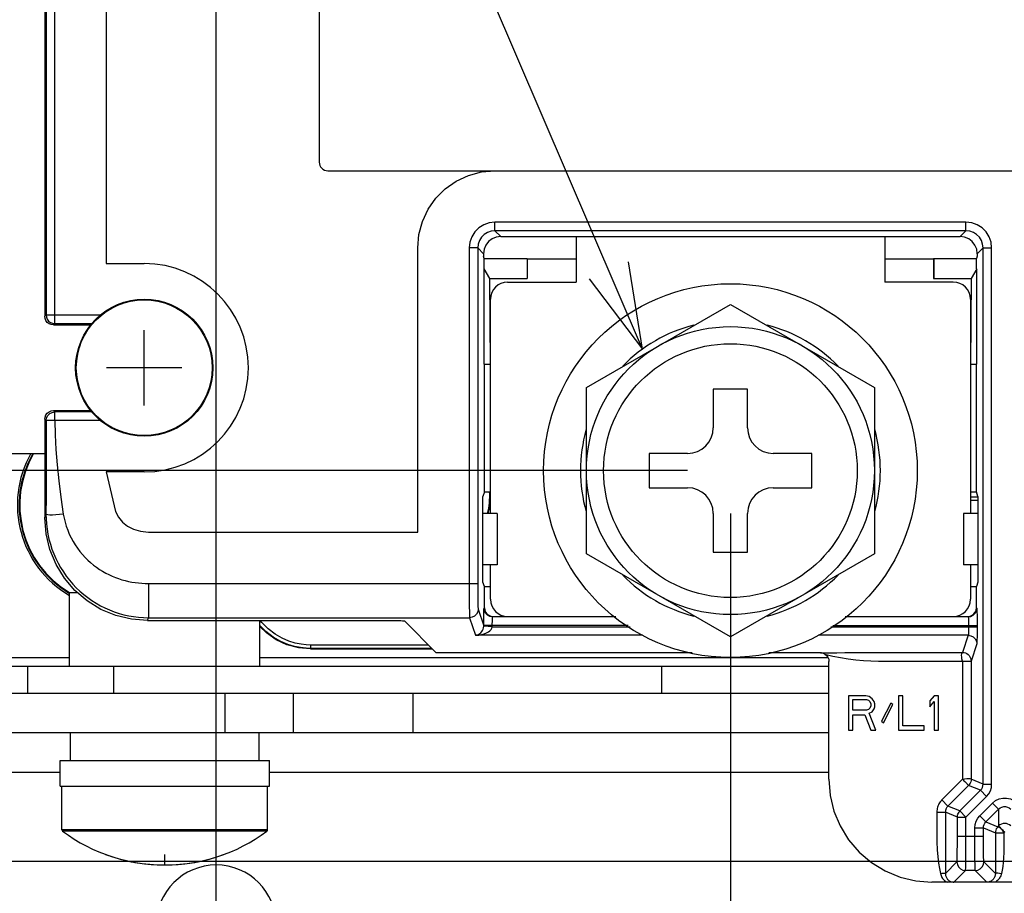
# Model space of a CAD drawing. Extents: x 30 to 410, y 34 to 287.
# Tile 26 of 50: x 188 to 211, y 58 to 79. Entities that reach past the tile are written whole.
import ezdxf

# ---------------------------------------------------------------- set-up
doc = ezdxf.new("R2010")
doc.units = 0
doc.header["$LTSCALE"] = 23.1
doc.linetypes.add('CENTER', pattern=[0.6, 0.375, -0.075, 0.075, -0.075])
doc.layers.get('0').update_dxf_attribs({"linetype": 'CONTINUOUS'})
for name, color, linetype in [('ALL_CURVE', 7, 'CONTINUOUS'), ('ALL_DIM', 7, 'CONTINUOUS'), ('ALL_NOTE', 7, 'CONTINUOUS'), ('DEFAULT_1', 7, 'CENTER')]:
    doc.layers.add(name, color=color, linetype=linetype)
doc.dimstyles.get("Standard").update_dxf_attribs({"dimtxt": 2.5, "dimasz": 2.5, "dimexe": 1.25, "dimexo": 0.625, "dimtad": 1, "dimcen": 2.5, "dimazin": 3, "dimtfac": 1, "dimtmove": 0, "dimatfit": 3})

# ---------------------------------------------------------------- blocks, each defined once
blk = doc.blocks.new('_OPEN')
at = {"color": 0, "linetype": 'BYBLOCK'}
for p, q in [((0, 0), (-1, 0.25)), ((-1, -0.25), (0, 0)), ((-1, 0), (0, 0))]:
    blk.add_line(p, q, dxfattribs=at)
blk = doc.blocks.new('*D17')
at = {"layer": 'ALL_DIM', "color": 2, "linetype": 'CONTINUOUS'}
for p, q in [((204.244, 67.222), (204.244, 36.162)), ((192.244, 56.622), (192.244, 36.162)), ((192.244, 37.162), (198.244, 37.162)), ((204.244, 37.162), (198.244, 37.162))]:
    blk.add_line(p, q, dxfattribs=at)
at = {"layer": 'ALL_DIM', "color": 2, "linetype": 'CONTINUOUS', "xscale": 2, "yscale": 2, "zscale": 2, "rotation": 180}
blk.add_blockref('_OPEN', (192.244, 37.162), dxfattribs=at)
at = {"layer": 'ALL_DIM', "color": 2, "linetype": 'CONTINUOUS', "xscale": 2, "yscale": 2, "zscale": 2}
blk.add_blockref('_OPEN', (204.244, 37.162), dxfattribs=at)
blk = doc.blocks.new('*D18')
at = {"layer": 'ALL_DIM', "color": 2, "linetype": 'CONTINUOUS'}
for p, q in [((204.244, 67.222), (204.244, 36.162)), ((268.244, 67.222), (268.244, 36.162)), ((204.244, 37.162), (236.244, 37.162)), ((268.244, 37.162), (236.244, 37.162))]:
    blk.add_line(p, q, dxfattribs=at)
at = {"layer": 'ALL_DIM', "color": 2, "linetype": 'CONTINUOUS', "xscale": 2, "yscale": 2, "zscale": 2, "rotation": 180}
blk.add_blockref('_OPEN', (204.244, 37.162), dxfattribs=at)
at = {"layer": 'ALL_DIM', "color": 2, "linetype": 'CONTINUOUS', "xscale": 2, "yscale": 2, "zscale": 2}
blk.add_blockref('_OPEN', (268.244, 37.162), dxfattribs=at)
blk = doc.blocks.new('*D19')
at = {"layer": 'ALL_DIM', "color": 2, "linetype": 'CONTINUOUS'}
for p, q in [((223.444, 82.422), (223.444, 42.034)), ((204.244, 67.222), (204.244, 42.034)), ((204.244, 43.034), (213.844, 43.034)), ((223.444, 43.034), (213.844, 43.034))]:
    blk.add_line(p, q, dxfattribs=at)
at = {"layer": 'ALL_DIM', "color": 2, "linetype": 'CONTINUOUS', "xscale": 2, "yscale": 2, "zscale": 2, "rotation": 180}
blk.add_blockref('_OPEN', (204.244, 43.034), dxfattribs=at)
at = {"layer": 'ALL_DIM', "color": 2, "linetype": 'CONTINUOUS', "xscale": 2, "yscale": 2, "zscale": 2}
blk.add_blockref('_OPEN', (223.444, 43.034), dxfattribs=at)
blk = doc.blocks.new('*D21')
at = {"layer": 'ALL_DIM', "color": 2, "linetype": 'CONTINUOUS'}
for p, q in [((179.946, 59.102), (179.946, 64.102)), ((179.946, 64.102), (179.946, 58.362)), ((218.044, 59.102), (178.946, 59.102)), ((179.946, 47.225), (179.946, 58.362)), ((191.244, 57.622), (178.946, 57.622)), ((179.946, 57.622), (179.946, 47.225))]:
    blk.add_line(p, q, dxfattribs=at)
at = {"layer": 'ALL_DIM', "color": 2, "linetype": 'CONTINUOUS', "xscale": 2, "yscale": 2, "zscale": 2}
for p, rotation in [((179.946, 59.102), 270), ((179.946, 57.622), 90)]:
    blk.add_blockref('_OPEN', p, dxfattribs=dict(at, rotation=rotation))
blk = doc.blocks.new('*D22')
at = {"layer": 'ALL_DIM', "color": 2, "linetype": 'CONTINUOUS'}
for p, q in [((203.244, 68.222), (173.202, 68.222)), ((174.202, 68.222), (174.202, 62.922)), ((174.202, 57.622), (174.202, 62.922)), ((191.244, 57.622), (173.202, 57.622))]:
    blk.add_line(p, q, dxfattribs=at)
at = {"layer": 'ALL_DIM', "color": 2, "linetype": 'CONTINUOUS', "xscale": 2, "yscale": 2, "zscale": 2}
for p, rotation in [((174.202, 68.222), 90), ((174.202, 57.622), 270)]:
    blk.add_blockref('_OPEN', p, dxfattribs=dict(at, rotation=rotation))
blk = doc.blocks.new('*D23')
at = {"layer": 'ALL_DIM', "color": 2, "linetype": 'CONTINUOUS'}
for p, q in [((222.444, 83.422), (173.202, 83.422)), ((174.202, 83.422), (174.202, 75.822)), ((174.202, 68.222), (174.202, 75.822)), ((203.244, 68.222), (173.202, 68.222))]:
    blk.add_line(p, q, dxfattribs=at)
at = {"layer": 'ALL_DIM', "color": 2, "linetype": 'CONTINUOUS', "xscale": 2, "yscale": 2, "zscale": 2}
for p, rotation in [((174.202, 83.422), 90), ((174.202, 68.222), 270)]:
    blk.add_blockref('_OPEN', p, dxfattribs=dict(at, rotation=rotation))
blk = doc.blocks.new('*D27')
at = {"layer": 'ALL_DIM', "color": 2, "linetype": 'CONTINUOUS'}
for p, q in [((192.244, 58.622), (192.244, 168.814)), ((242.664, 140.964), (242.664, 168.814)), ((192.244, 167.814), (217.454, 167.814)), ((242.664, 167.814), (217.454, 167.814))]:
    blk.add_line(p, q, dxfattribs=at)
at = {"layer": 'ALL_DIM', "color": 2, "linetype": 'CONTINUOUS', "xscale": 2, "yscale": 2, "zscale": 2, "rotation": 180}
blk.add_blockref('_OPEN', (192.244, 167.814), dxfattribs=at)
at = {"layer": 'ALL_DIM', "color": 2, "linetype": 'CONTINUOUS', "xscale": 2, "yscale": 2, "zscale": 2}
blk.add_blockref('_OPEN', (242.664, 167.814), dxfattribs=at)
blk = doc.blocks.new('*D31')
at = {"layer": 'ALL_DIM', "color": 2, "linetype": 'CONTINUOUS'}
for p, q in [((192.244, 58.622), (192.244, 181.99)), ((240.464, 175.772), (240.464, 181.99)), ((192.244, 180.99), (216.354, 180.99)), ((240.464, 180.99), (216.354, 180.99)), ((240.464, 150.964), (240.464, 173.764))]:
    blk.add_line(p, q, dxfattribs=at)
at = {"layer": 'ALL_DIM', "color": 2, "linetype": 'CONTINUOUS', "xscale": 2, "yscale": 2, "zscale": 2, "rotation": 180}
blk.add_blockref('_OPEN', (192.244, 180.99), dxfattribs=at)
at = {"layer": 'ALL_DIM', "color": 2, "linetype": 'CONTINUOUS', "xscale": 2, "yscale": 2, "zscale": 2}
blk.add_blockref('_OPEN', (240.464, 180.99), dxfattribs=at)
blk = doc.blocks.new('*D32')
at = {"layer": 'ALL_DIM', "color": 2, "linetype": 'CONTINUOUS'}
for p, q in [((192.244, 58.622), (192.244, 175.718)), ((241.664, 168.795), (241.664, 175.718)), ((192.244, 174.718), (216.954, 174.718)), ((241.664, 174.718), (216.954, 174.718)), ((241.664, 145.164), (241.664, 166.718))]:
    blk.add_line(p, q, dxfattribs=at)
at = {"layer": 'ALL_DIM', "color": 2, "linetype": 'CONTINUOUS', "xscale": 2, "yscale": 2, "zscale": 2, "rotation": 180}
blk.add_blockref('_OPEN', (192.244, 174.718), dxfattribs=at)
at = {"layer": 'ALL_DIM', "color": 2, "linetype": 'CONTINUOUS', "xscale": 2, "yscale": 2, "zscale": 2}
blk.add_blockref('_OPEN', (241.664, 174.718), dxfattribs=at)
blk = doc.blocks.new('*D35')
at = {"layer": 'ALL_DIM', "color": 2, "linetype": 'CONTINUOUS'}
for p, q in [((192.244, 58.622), (192.244, 188.933)), ((270.352, 140.964), (270.352, 188.933)), ((192.244, 187.933), (231.298, 187.933)), ((270.352, 187.933), (231.298, 187.933))]:
    blk.add_line(p, q, dxfattribs=at)
at = {"layer": 'ALL_DIM', "color": 2, "linetype": 'CONTINUOUS', "xscale": 2, "yscale": 2, "zscale": 2, "rotation": 180}
blk.add_blockref('_OPEN', (192.244, 187.933), dxfattribs=at)
at = {"layer": 'ALL_DIM', "color": 2, "linetype": 'CONTINUOUS', "xscale": 2, "yscale": 2, "zscale": 2}
blk.add_blockref('_OPEN', (270.352, 187.933), dxfattribs=at)
blk = doc.blocks.new('*D36')
at = {"layer": 'ALL_DIM', "color": 2, "linetype": 'CONTINUOUS'}
for p, q in [((192.244, 58.622), (192.244, 195.218)), ((269.336, 189.039), (269.336, 195.218)), ((192.244, 194.218), (230.79, 194.218)), ((269.336, 194.218), (230.79, 194.218)), ((269.336, 145.028), (269.336, 186.861))]:
    blk.add_line(p, q, dxfattribs=at)
at = {"layer": 'ALL_DIM', "color": 2, "linetype": 'CONTINUOUS', "xscale": 2, "yscale": 2, "zscale": 2, "rotation": 180}
blk.add_blockref('_OPEN', (192.244, 194.218), dxfattribs=at)
at = {"layer": 'ALL_DIM', "color": 2, "linetype": 'CONTINUOUS', "xscale": 2, "yscale": 2, "zscale": 2}
blk.add_blockref('_OPEN', (269.336, 194.218), dxfattribs=at)
blk = doc.blocks.new('*D39')
at = {"layer": 'ALL_DIM', "color": 2, "linetype": 'CONTINUOUS'}
for p, q in [((243.664, 139.964), (305.321, 139.964)), ((304.321, 139.964), (304.321, 98.793)), ((304.321, 57.622), (304.321, 98.793)), ((193.244, 57.622), (305.321, 57.622))]:
    blk.add_line(p, q, dxfattribs=at)
at = {"layer": 'ALL_DIM', "color": 2, "linetype": 'CONTINUOUS', "xscale": 2, "yscale": 2, "zscale": 2}
for p, rotation in [((304.321, 139.964), 90), ((304.321, 57.622), 270)]:
    blk.add_blockref('_OPEN', p, dxfattribs=dict(at, rotation=rotation))

msp = doc.modelspace()

# ---------------------------------------------------------------- linework, layer by layer
at = {"color": 7, "linetype": 'CONTINUOUS'}
for p, q in [((188.475, 71.653), (188.475, 82.79)), ((188.244, 82.622), (188.244, 71.822)), ((188.275, 82.59), (188.275, 71.853)), ((189.675, 81.39), (189.675, 73.053)), ((194.647, 79.818), (194.647, 75.418)), ((194.847, 75.218), (214.647, 75.218)), ((198.747, 73.818), (198.747, 74.018)), ((209.741, 74.018), (198.747, 74.018)), ((209.741, 73.818), (209.741, 74.018)), ((198.747, 73.818), (198.883, 73.682)), ((209.741, 73.818), (198.747, 73.818)), ((209.741, 73.818), (209.604, 73.682)), ((198.883, 73.682), (209.604, 73.682)), ((200.644, 73.682), (200.644, 72.622)), ((207.844, 73.682), (207.844, 72.622)), ((196.947, 66.789), (196.947, 73.418)), ((198.147, 73.418), (198.147, 65.589)), ((198.347, 73.418), (198.147, 73.418)), ((198.347, 73.418), (198.484, 73.282)), ((198.347, 73.418), (198.347, 65.589)), ((210.14, 73.418), (210.004, 73.282)), ((210.14, 73.418), (210.34, 73.418)), ((210.14, 60.906), (210.14, 73.418)), ((210.34, 60.906), (210.34, 73.418)), ((198.484, 73.282), (198.484, 73.222)), ((198.501, 73.169), (198.484, 73.222)), ((198.501, 72.931), (198.501, 73.169)), ((198.501, 73.169), (199.498, 73.169)), ((199.498, 73.169), (199.501, 73.159)), ((199.498, 73.169), (199.498, 72.705)), ((199.501, 73.159), (199.501, 72.702)), ((199.501, 73.159), (200.644, 73.159)), ((207.844, 73.159), (208.983, 73.159)), ((208.983, 73.159), (208.987, 73.169)), ((208.983, 73.159), (208.983, 72.702)), ((208.987, 73.169), (209.987, 73.169)), ((208.987, 73.169), (208.987, 72.705)), ((210.004, 73.222), (209.987, 73.169)), ((209.987, 72.931), (209.987, 73.169)), ((210.004, 73.282), (210.004, 73.222)), ((189.675, 73.053), (190.564, 73.053)), ((198.626, 72.702), (198.494, 72.931)), ((198.494, 70.702), (198.494, 72.931)), ((209.994, 72.931), (209.861, 72.702)), ((209.994, 70.702), (209.994, 72.931)), ((198.626, 72.705), (199.498, 72.705)), ((198.644, 70.702), (198.626, 72.702)), ((198.626, 72.702), (199.501, 72.702)), ((199.044, 72.622), (200.644, 72.622)), ((199.498, 72.705), (199.501, 72.702)), ((209.444, 72.622), (207.844, 72.622)), ((208.983, 72.702), (208.987, 72.705)), ((208.983, 72.702), (209.861, 72.702)), ((208.987, 72.705), (209.861, 72.705)), ((209.861, 72.702), (209.844, 70.702)), ((198.644, 67.222), (198.644, 72.222)), ((209.844, 72.222), (209.844, 67.222)), ((200.884, 70.161), (204.244, 72.101)), ((204.244, 72.101), (207.604, 70.161)), ((188.244, 71.822), (188.275, 71.853)), ((188.275, 71.853), (189.549, 71.853)), ((188.444, 71.622), (188.475, 71.653)), ((188.444, 71.622), (189.315, 71.622)), ((188.475, 71.653), (189.344, 71.653)), ((198.494, 70.702), (198.644, 70.702)), ((198.504, 67.726), (198.504, 70.702)), ((209.844, 70.702), (209.994, 70.702)), ((209.983, 67.726), (209.983, 70.702)), ((200.884, 66.282), (200.884, 70.161)), ((203.844, 70.122), (203.844, 69.222)), ((204.644, 70.122), (203.844, 70.122)), ((204.644, 69.222), (204.644, 70.122)), ((207.604, 70.161), (207.604, 66.282)), ((188.475, 69.59), (188.444, 69.622)), ((188.444, 69.622), (189.316, 69.622)), ((188.275, 69.39), (188.244, 69.422)), ((188.244, 69.422), (188.244, 67.126)), ((189.345, 69.59), (188.475, 69.59)), ((188.477, 69.39), (188.477, 69.59)), ((189.549, 69.39), (188.477, 69.39)), ((184.724, 68.622), (188.244, 68.622)), ((202.344, 68.622), (202.344, 67.822)), ((203.244, 68.622), (202.344, 68.622)), ((206.144, 68.622), (205.244, 68.622)), ((206.144, 67.822), (206.144, 68.622)), ((189.675, 68.19), (189.86, 67.401)), ((190.564, 68.19), (189.675, 68.19)), ((202.344, 67.822), (203.244, 67.822)), ((205.244, 67.822), (206.144, 67.822)), ((198.504, 67.726), (198.47, 67.622)), ((198.47, 65.622), (198.47, 67.622)), ((198.504, 67.726), (198.644, 67.726)), ((209.844, 67.726), (209.983, 67.726)), ((209.844, 67.609), (210.018, 67.609)), ((210.018, 67.622), (209.983, 67.726)), ((210.018, 67.622), (210.018, 65.622)), ((209.844, 67.529), (210.018, 67.529)), ((188.244, 67.126), (188.272, 67.21)), ((198.804, 67.222), (198.47, 67.222)), ((198.804, 67.222), (198.804, 66.022)), ((203.844, 67.222), (203.844, 66.322)), ((204.644, 66.322), (204.644, 67.222)), ((210.018, 67.222), (209.684, 67.222)), ((209.684, 67.222), (209.684, 66.022)), ((190.664, 66.789), (196.947, 66.789)), ((204.244, 64.342), (200.884, 66.282)), ((203.844, 66.322), (204.644, 66.322)), ((207.604, 66.282), (204.244, 64.342)), ((198.804, 66.022), (198.47, 66.022)), ((198.644, 65.222), (198.644, 66.022)), ((210.018, 66.022), (209.684, 66.022)), ((209.844, 66.022), (209.844, 65.222)), ((198.504, 65.517), (198.47, 65.622)), ((198.504, 65.022), (198.504, 65.517)), ((198.504, 65.517), (198.644, 65.517)), ((209.844, 65.517), (209.983, 65.517)), ((210.018, 65.622), (209.983, 65.517)), ((209.983, 65.022), (209.983, 65.517)), ((188.824, 63.662), (188.824, 65.382)), ((188.824, 65.382), (189, 65.382)), ((198.357, 64.99), (198.487, 64.6)), ((198.494, 65.011), (198.504, 65.022)), ((198.694, 64.811), (198.704, 64.822)), ((201.566, 64.811), (198.694, 64.811)), ((198.704, 64.822), (201.55, 64.822)), ((209.794, 64.811), (206.922, 64.811)), ((206.937, 64.822), (209.783, 64.822)), ((209.783, 64.822), (209.794, 64.811)), ((209.983, 65.022), (209.994, 65.011)), ((190.642, 64.725), (190.664, 64.79)), ((190.642, 64.725), (196.437, 64.725)), ((190.664, 64.79), (198.157, 64.79)), ((193.264, 63.662), (193.264, 64.725)), ((196.636, 64.715), (197.381, 63.97)), ((198.157, 64.79), (198.294, 64.38)), ((201.855, 64.611), (198.487, 64.611)), ((198.687, 64.6), (198.487, 64.6)), ((198.687, 64.579), (198.487, 64.59)), ((198.687, 64.6), (198.687, 64.611)), ((198.687, 64.579), (201.901, 64.579)), ((206.586, 64.579), (210.001, 64.579)), ((206.632, 64.611), (210.001, 64.611)), ((209.801, 64.611), (209.801, 64.579)), ((210.001, 64.611), (210.001, 64.579)), ((202.191, 64.38), (198.294, 64.38)), ((209.794, 64.38), (206.297, 64.38)), ((209.794, 64.38), (209.661, 63.98)), ((194.456, 64.074), (194.456, 64.154)), ((197.197, 64.154), (194.456, 64.154)), ((209.994, 64.18), (209.861, 63.78)), ((194.456, 64.074), (194.444, 64.062)), ((194.444, 64.062), (197.29, 64.062)), ((197.277, 64.074), (194.456, 64.074)), ((203.349, 63.97), (197.381, 63.97)), ((206.344, 63.97), (205.139, 63.97)), ((187.844, 63.662), (187.844, 63.022)), ((189.844, 63.662), (189.844, 63.022)), ((202.644, 63.022), (202.644, 63.662)), ((206.544, 61.021), (206.544, 63.77)), ((207.889, 63.78), (208.547, 63.78)), ((209.661, 63.78), (209.661, 61.022)), ((209.768, 63.78), (209.861, 63.78)), ((209.861, 63.78), (209.861, 61.022)), ((206.544, 63.022), (182.844, 63.022)), ((192.444, 63.022), (192.444, 62.102)), ((194.044, 63.022), (194.044, 62.102)), ((196.844, 62.102), (196.844, 63.022)), ((207.401, 62.97), (207.001, 62.97)), ((207.001, 62.97), (207.001, 62.17)), ((207.484, 62.953), (207.401, 62.97)), ((208.267, 62.97), (208.167, 62.97)), ((208.167, 62.97), (208.167, 62.17)), ((208.267, 62.272), (208.267, 62.97)), ((209.001, 62.97), (208.901, 62.851)), ((209.101, 62.97), (209.001, 62.97)), ((209.101, 62.17), (209.101, 62.97)), ((207.101, 62.885), (207.417, 62.885)), ((207.101, 62.63), (207.101, 62.885)), ((207.417, 62.885), (207.467, 62.868)), ((207.467, 62.868), (207.501, 62.834)), ((207.551, 62.902), (207.484, 62.953)), ((207.501, 62.834), (207.517, 62.783)), ((207.517, 62.732), (207.501, 62.681)), ((207.517, 62.783), (207.517, 62.732)), ((207.601, 62.834), (207.551, 62.902)), ((207.617, 62.783), (207.601, 62.834)), ((207.617, 62.715), (207.617, 62.783)), ((207.984, 62.8), (207.767, 62.374)), ((207.817, 62.34), (208.034, 62.766)), ((208.034, 62.766), (207.984, 62.8)), ((208.901, 62.851), (208.901, 62.715)), ((208.901, 62.715), (209.001, 62.834)), ((209.001, 62.834), (209.001, 62.17)), ((207.417, 62.63), (207.101, 62.63)), ((207.101, 62.528), (207.384, 62.528)), ((207.101, 62.17), (207.101, 62.528)), ((207.384, 62.528), (207.517, 62.17)), ((207.467, 62.647), (207.417, 62.63)), ((207.501, 62.681), (207.467, 62.647)), ((207.484, 62.562), (207.551, 62.596)), ((207.634, 62.17), (207.484, 62.562)), ((207.551, 62.596), (207.601, 62.664)), ((207.601, 62.664), (207.617, 62.715)), ((207.767, 62.374), (207.817, 62.34)), ((208.767, 62.272), (208.267, 62.272)), ((208.767, 62.17), (208.767, 62.272)), ((188.844, 61.462), (188.844, 62.102)), ((193.244, 61.462), (193.244, 62.102)), ((207.001, 62.17), (207.101, 62.17)), ((207.517, 62.17), (207.634, 62.17)), ((208.167, 62.17), (208.767, 62.17)), ((209.001, 62.17), (209.101, 62.17)), ((188.604, 60.862), (188.604, 61.462)), ((188.604, 61.462), (193.484, 61.462)), ((193.484, 60.862), (193.484, 61.462)), ((209.661, 61.022), (209.178, 60.539)), ((209.737, 60.946), (209.803, 60.88)), ((210.14, 60.906), (209.861, 61.022)), ((210.14, 60.906), (210.34, 60.906)), ((188.604, 60.862), (193.484, 60.862)), ((188.644, 59.842), (188.644, 60.862)), ((193.444, 59.842), (193.444, 60.862)), ((209.803, 60.88), (209.32, 60.397)), ((209.599, 60.282), (210.082, 60.764)), ((210.082, 60.764), (209.803, 60.88)), ((210.082, 60.764), (210.223, 60.623)), ((209.178, 60.539), (209.32, 60.397)), ((209.74, 60.14), (210.223, 60.623)), ((210.065, 60.172), (210.361, 60.468)), ((210.361, 60.468), (210.503, 60.327)), ((209.061, 60.256), (209.261, 60.256)), ((209.54, 60.14), (209.261, 60.256)), ((209.261, 60.256), (209.261, 60.006)), ((209.599, 60.282), (209.32, 60.397)), ((209.599, 60.282), (209.74, 60.14)), ((210.206, 60.03), (210.503, 60.327)), ((210.503, 60.327), (210.503, 59.932)), ((209.54, 60.14), (209.74, 60.14)), ((209.54, 59.694), (209.54, 60.14)), ((209.74, 59.694), (209.74, 60.14)), ((210.065, 60.172), (210.206, 60.03)), ((210.206, 60.03), (210.485, 59.914)), ((193.444, 59.842), (188.644, 59.842)), ((193.428, 59.809), (188.66, 59.809)), ((209.947, 59.889), (210.147, 59.889)), ((209.947, 59.694), (209.947, 59.889)), ((210.147, 59.889), (210.427, 59.773)), ((210.147, 59.694), (210.147, 59.889)), ((210.427, 59.773), (210.502, 59.773)), ((210.503, 59.932), (210.485, 59.914)), ((210.644, 59.79), (210.627, 59.773)), ((209.54, 59.694), (210.147, 59.694)), ((209.26, 58.824), (209.53, 59.094)), ((210.428, 58.824), (210.158, 59.094)), ((209.458, 58.622), (209.73, 58.894)), ((209.958, 58.894), (209.73, 58.894)), ((210.23, 58.622), (209.958, 58.894)), ((209.422, 58.621), (208.944, 58.622)), ((209.458, 58.622), (209.422, 58.621)), ((210.254, 58.622), (210.23, 58.622)), ((210.319, 58.622), (210.254, 58.622))]:
    msp.add_line(p, q, dxfattribs=at)
at = {"color": 3, "linetype": 'CONTINUOUS'}
for p, q in [((182.844, 63.662), (206.544, 63.662)), ((187.04, 63.862), (188.824, 63.862)), ((193.264, 63.862), (206.521, 63.862)), ((206.544, 62.102), (181.244, 62.102)), ((188.604, 61.182), (181.244, 61.182)), ((206.544, 61.182), (193.484, 61.182))]:
    msp.add_line(p, q, dxfattribs=at)
at = {"color": 7, "linetype": 'CONTINUOUS'}
for points in [[(196.947, 73.418), (196.975, 73.731), (197.056, 74.034), (197.189, 74.319), (197.369, 74.575), (197.59, 74.797), (197.847, 74.977), (198.131, 75.109), (198.435, 75.191), (198.747, 75.218)], [(198.747, 74.018), (198.614, 74.003), (198.487, 73.959), (198.373, 73.887), (198.278, 73.792), (198.207, 73.679), (198.162, 73.552), (198.147, 73.418)], [(210.34, 73.418), (210.325, 73.552), (210.281, 73.679), (210.21, 73.792), (210.115, 73.887), (210.001, 73.959), (209.874, 74.003), (209.741, 74.018)], [(198.747, 73.818), (198.658, 73.808), (198.574, 73.778), (198.498, 73.731), (198.435, 73.668), (198.387, 73.592), (198.357, 73.507), (198.347, 73.418)], [(210.14, 73.418), (210.13, 73.507), (210.101, 73.592), (210.053, 73.668), (209.99, 73.731), (209.914, 73.778), (209.83, 73.808), (209.741, 73.818)], [(198.883, 73.682), (198.78, 73.668), (198.684, 73.628), (198.601, 73.565), (198.537, 73.482), (198.497, 73.385), (198.484, 73.282)], [(210.004, 73.282), (209.991, 73.385), (209.951, 73.482), (209.887, 73.565), (209.804, 73.628), (209.708, 73.668), (209.604, 73.682)], [(188.444, 71.622), (188.392, 71.628), (188.344, 71.648), (188.302, 71.68), (188.271, 71.722), (188.251, 71.77), (188.244, 71.822)], [(188.275, 71.853), (188.282, 71.802), (188.302, 71.754), (188.334, 71.712), (188.375, 71.68), (188.423, 71.66), (188.475, 71.653)], [(188.244, 69.422), (188.251, 69.473), (188.271, 69.522), (188.302, 69.563), (188.344, 69.595), (188.392, 69.615), (188.444, 69.622)], [(188.275, 69.39), (188.285, 69.452), (188.314, 69.508), (188.358, 69.552), (188.414, 69.58), (188.475, 69.59)], [(188.275, 69.39), (188.275, 69.058), (188.275, 68.713), (188.274, 68.356), (188.274, 67.987), (188.273, 67.605), (188.272, 67.21)], [(188.477, 69.39), (188.425, 69.389), (188.377, 69.389), (188.336, 69.389), (188.305, 69.389), (188.284, 69.389), (188.277, 69.39)], [(188.477, 69.39), (188.486, 69.058), (188.504, 68.713), (188.531, 68.356), (188.568, 67.987), (188.616, 67.605), (188.675, 67.21)], [(189.86, 67.401), (189.897, 67.265), (189.963, 67.137), (190.056, 67.022), (190.173, 66.926), (190.314, 66.853), (190.476, 66.806), (190.664, 66.789)], [(190.642, 64.725), (190.267, 64.754), (189.901, 64.842), (189.554, 64.986), (189.233, 65.183), (188.947, 65.427), (188.702, 65.714), (188.506, 66.035), (188.361, 66.383), (188.273, 66.75), (188.244, 67.126)], [(188.272, 67.21), (188.274, 67.094), (188.283, 66.977), (188.297, 66.859), (188.316, 66.74), (188.342, 66.623), (188.374, 66.507), (188.411, 66.393), (188.454, 66.281), (188.502, 66.171), (188.555, 66.064), (188.614, 65.96), (188.677, 65.859), (188.746, 65.761), (188.819, 65.668), (188.896, 65.577), (188.978, 65.491), (189.064, 65.41), (189.153, 65.332), (189.246, 65.26), (189.342, 65.192), (189.442, 65.129), (189.544, 65.071), (189.649, 65.018), (189.756, 64.971), (189.865, 64.929), (189.976, 64.892), (190.088, 64.861), (190.202, 64.835), (190.317, 64.816), (190.432, 64.801), (190.548, 64.793), (190.664, 64.79)], [(188.675, 67.21), (188.587, 67.197), (188.503, 67.189), (188.427, 67.184), (188.363, 67.184), (188.314, 67.189), (188.283, 67.197), (188.272, 67.21)], [(188.675, 67.21), (188.693, 67.114), (188.716, 67.019), (188.745, 66.924), (188.778, 66.832), (188.816, 66.741), (188.858, 66.654), (188.903, 66.569), (188.953, 66.488), (189.006, 66.411), (189.062, 66.336), (189.121, 66.266), (189.183, 66.199), (189.247, 66.135), (189.313, 66.076), (189.38, 66.02), (189.45, 65.967), (189.521, 65.919), (189.593, 65.874), (189.667, 65.833), (189.741, 65.795), (189.816, 65.76), (189.892, 65.729), (189.968, 65.702), (190.045, 65.677), (190.122, 65.656), (190.199, 65.638), (190.277, 65.623), (190.354, 65.61), (190.432, 65.601), (190.509, 65.594), (190.586, 65.59), (190.664, 65.589)], [(190.664, 65.589), (190.664, 65.417), (190.665, 65.253), (190.665, 65.104), (190.665, 64.979), (190.665, 64.882), (190.664, 64.818), (190.664, 64.79)], [(190.664, 65.589), (191.032, 65.589), (191.428, 65.589), (192.803, 65.589)], [(192.803, 65.589), (193.327, 65.589), (198.347, 65.589)], [(198.147, 65.589), (198.148, 65.438), (198.148, 65.292), (198.149, 65.158), (198.15, 65.038), (198.152, 64.939), (198.153, 64.862), (198.155, 64.812), (198.157, 64.79)], [(198.347, 65.589), (198.348, 65.476), (198.348, 65.367), (198.349, 65.265), (198.35, 65.176), (198.352, 65.101), (198.353, 65.044), (198.355, 65.006), (198.357, 64.99)], [(198.357, 64.99), (198.347, 64.928), (198.319, 64.872), (198.275, 64.828), (198.219, 64.8), (198.157, 64.79)], [(198.487, 64.6), (198.487, 64.699), (198.488, 64.783), (198.489, 64.858), (198.49, 64.921), (198.491, 64.969), (198.492, 65), (198.494, 65.011)], [(198.694, 64.811), (198.632, 64.821), (198.576, 64.849), (198.532, 64.893), (198.504, 64.949), (198.494, 65.011)], [(198.504, 65.022), (198.511, 64.97), (198.531, 64.922), (198.563, 64.88), (198.604, 64.848), (198.653, 64.828), (198.704, 64.822)], [(198.687, 64.611), (198.687, 64.655), (198.688, 64.697), (198.689, 64.735), (198.69, 64.766), (198.691, 64.79), (198.692, 64.805), (198.694, 64.811)], [(209.783, 64.822), (209.835, 64.828), (209.883, 64.848), (209.925, 64.88), (209.957, 64.922), (209.977, 64.97), (209.983, 65.022)], [(209.794, 64.811), (209.856, 64.821), (209.911, 64.849), (209.956, 64.893), (209.984, 64.949), (209.994, 65.011)], [(209.794, 64.811), (209.795, 64.805), (209.797, 64.79), (209.798, 64.766), (209.799, 64.735), (209.8, 64.697), (209.801, 64.655), (209.801, 64.611)], [(209.994, 65.011), (209.995, 65), (209.997, 64.969), (209.998, 64.921), (209.999, 64.858), (210, 64.783), (210.001, 64.699), (210.001, 64.611)], [(194.456, 64.074), (194.341, 64.078), (194.212, 64.093), (194.07, 64.122), (193.915, 64.169), (193.75, 64.239), (193.577, 64.337), (193.405, 64.468), (193.264, 64.61)], [(194.444, 64.062), (194.166, 64.086), (193.896, 64.158), (193.644, 64.276), (193.415, 64.436), (193.264, 64.587)], [(194.456, 64.154), (194.347, 64.158), (194.224, 64.172), (194.089, 64.199), (193.942, 64.244), (193.785, 64.31), (193.621, 64.404), (193.458, 64.528), (193.307, 64.679), (193.273, 64.725)], [(196.437, 64.725), (196.496, 64.724), (196.551, 64.723), (196.595, 64.721), (196.624, 64.718), (196.636, 64.715)], [(198.294, 64.38), (198.331, 64.387), (198.364, 64.401), (198.394, 64.419), (198.42, 64.441), (198.442, 64.467), (198.46, 64.495), (198.474, 64.526), (198.483, 64.558), (198.487, 64.59)], [(198.294, 64.38), (198.369, 64.385), (198.437, 64.397), (198.497, 64.414), (198.55, 64.434), (198.595, 64.459), (198.632, 64.486), (198.66, 64.517), (198.679, 64.548), (198.687, 64.579)], [(198.487, 64.59), (198.487, 64.595), (198.487, 64.6)], [(198.687, 64.579), (198.687, 64.59), (198.687, 64.6)], [(209.801, 64.579), (209.801, 64.536), (209.8, 64.495), (209.799, 64.458), (209.798, 64.427), (209.797, 64.402), (209.796, 64.386), (209.794, 64.38)], [(210.001, 64.579), (210.001, 64.493), (210, 64.411), (209.999, 64.337), (209.998, 64.274), (209.997, 64.226), (209.996, 64.194), (209.994, 64.18)], [(209.794, 64.38), (209.856, 64.37), (209.912, 64.341), (209.956, 64.297), (209.984, 64.241), (209.994, 64.18)], [(206.344, 63.97), (206.535, 63.973), (206.724, 63.975), (206.912, 63.977), (207.098, 63.978), (207.283, 63.979), (207.466, 63.98), (207.647, 63.98), (207.839, 63.98), (208.047, 63.98), (209.661, 63.98)], [(206.446, 63.942), (206.418, 63.956), (206.392, 63.964), (206.367, 63.969), (206.344, 63.97)], [(206.446, 63.942), (206.487, 63.91), (206.518, 63.869), (206.537, 63.821), (206.544, 63.77)], [(206.446, 63.942), (206.63, 63.897), (206.811, 63.86), (206.991, 63.83), (207.17, 63.807), (207.348, 63.792), (207.524, 63.783), (207.701, 63.78), (207.889, 63.78)], [(209.661, 63.78), (209.648, 63.828), (209.642, 63.874), (209.64, 63.915), (209.644, 63.948), (209.651, 63.971), (209.661, 63.98)], [(209.661, 63.98), (209.696, 63.977), (209.729, 63.968), (209.761, 63.953), (209.79, 63.933), (209.814, 63.909), (209.834, 63.88), (209.849, 63.849), (209.858, 63.815), (209.861, 63.78)], [(208.547, 63.78), (208.797, 63.78), (209.661, 63.78)], [(209.661, 63.78), (209.681, 63.777), (209.707, 63.777), (209.737, 63.778), (209.768, 63.78)], [(206.544, 61.021), (206.573, 60.646), (206.661, 60.28), (206.805, 59.932), (207.002, 59.611), (207.247, 59.324), (207.533, 59.08), (207.854, 58.883), (208.202, 58.739), (208.568, 58.651), (208.944, 58.622)], [(209.661, 61.022), (209.71, 61.035), (209.757, 61.042), (209.799, 61.043), (209.832, 61.039), (209.853, 61.032), (209.861, 61.022)], [(209.661, 61.022), (209.673, 61.005), (209.691, 60.986), (209.713, 60.966), (209.737, 60.946)], [(209.861, 61.022), (209.859, 60.99), (209.851, 60.96), (209.839, 60.931), (209.823, 60.904), (209.803, 60.88)], [(210.082, 60.764), (210.107, 60.795), (210.125, 60.829), (210.137, 60.867), (210.14, 60.906)], [(210.223, 60.623), (210.273, 60.684), (210.31, 60.753), (210.333, 60.828), (210.34, 60.906)], [(209.178, 60.539), (209.159, 60.518), (209.141, 60.496), (209.125, 60.472), (209.11, 60.448), (209.097, 60.422), (209.086, 60.396), (209.077, 60.369), (209.07, 60.341), (209.065, 60.313), (209.062, 60.284), (209.061, 60.256)], [(210.361, 60.468), (210.431, 60.524), (210.512, 60.563), (210.599, 60.583), (210.689, 60.583), (210.776, 60.563), (210.857, 60.524), (210.927, 60.468)], [(209.061, 60.256), (209.061, 60.006), (209.061, 59.774), (209.064, 59.563), (209.071, 59.374), (209.083, 59.209), (209.099, 59.065), (209.12, 58.938), (209.144, 58.824)], [(209.32, 60.397), (209.31, 60.387), (209.301, 60.376), (209.293, 60.364), (209.286, 60.352), (209.279, 60.339), (209.274, 60.326), (209.269, 60.312), (209.266, 60.298), (209.263, 60.284), (209.262, 60.27), (209.261, 60.256)], [(209.54, 60.14), (209.542, 60.162), (209.546, 60.185), (209.553, 60.209), (209.564, 60.234), (209.579, 60.258), (209.599, 60.282)], [(210.503, 60.327), (210.538, 60.355), (210.578, 60.374), (210.622, 60.384), (210.666, 60.384), (210.71, 60.374), (210.75, 60.355), (210.785, 60.327)], [(209.261, 60.006), (209.261, 59.563), (209.261, 59.374), (209.261, 59.209), (209.26, 59.065), (209.26, 58.938), (209.26, 58.824)], [(209.947, 59.889), (209.955, 59.967), (209.978, 60.042), (210.015, 60.111), (210.065, 60.172)], [(210.147, 59.889), (210.151, 59.928), (210.163, 59.965), (210.181, 60), (210.206, 60.03)], [(210.785, 59.932), (210.755, 59.956), (210.72, 59.975), (210.683, 59.986), (210.644, 59.99), (210.605, 59.986), (210.567, 59.975), (210.533, 59.956), (210.503, 59.932)], [(210.485, 59.914), (210.465, 59.891), (210.449, 59.864), (210.437, 59.835), (210.429, 59.804), (210.427, 59.773)], [(210.427, 59.773), (210.427, 59.609), (210.427, 59.317)], [(210.485, 59.914), (210.495, 59.916), (210.51, 59.911), (210.53, 59.897), (210.552, 59.877)], [(210.502, 59.773), (210.536, 59.773), (210.571, 59.771), (210.602, 59.771), (210.627, 59.773)], [(210.503, 59.932), (210.533, 59.901), (210.552, 59.877)], [(210.552, 59.877), (210.574, 59.86), (210.593, 59.839), (210.611, 59.819), (210.629, 59.803), (210.644, 59.79)], [(210.552, 59.877), (210.578, 59.847), (210.604, 59.812), (210.627, 59.773)], [(210.627, 59.773), (210.627, 59.609), (210.627, 59.457), (210.625, 59.317), (210.62, 59.192), (210.612, 59.081), (210.6, 58.985), (210.585, 58.9), (210.568, 58.824)], [(209.53, 59.094), (209.532, 59.107), (209.534, 59.143), (209.536, 59.199), (209.537, 59.274), (209.539, 59.364), (209.54, 59.467), (209.54, 59.578), (209.54, 59.694)], [(209.73, 58.894), (209.732, 58.912), (209.734, 58.959), (209.736, 59.034), (209.737, 59.133), (209.739, 59.254), (209.74, 59.391), (209.74, 59.54), (209.74, 59.694)], [(209.958, 58.894), (209.956, 58.912), (209.954, 58.959), (209.952, 59.034), (209.95, 59.133), (209.949, 59.254), (209.948, 59.391), (209.948, 59.54), (209.947, 59.694)], [(210.158, 59.094), (210.156, 59.107), (210.154, 59.143), (210.152, 59.199), (210.15, 59.273), (210.149, 59.364), (210.148, 59.467), (210.148, 59.578), (210.147, 59.694)], [(210.427, 59.317), (210.427, 59.192), (210.427, 59.081), (210.427, 58.985), (210.427, 58.9), (210.428, 58.824)], [(209.53, 59.094), (209.54, 59.032), (209.568, 58.977), (209.613, 58.932), (209.668, 58.904), (209.73, 58.894)], [(209.958, 58.894), (210.019, 58.904), (210.075, 58.932), (210.119, 58.977), (210.148, 59.032), (210.158, 59.094)], [(209.144, 58.824), (209.179, 58.83), (209.211, 58.834), (209.237, 58.834), (209.253, 58.83), (209.26, 58.824)], [(209.144, 58.824), (209.151, 58.797), (209.16, 58.773), (209.17, 58.75), (209.181, 58.728), (209.194, 58.708), (209.209, 58.69), (209.225, 58.672), (209.243, 58.657), (209.262, 58.643), (209.282, 58.631), (209.303, 58.622)], [(209.26, 58.824), (209.26, 58.806), (209.262, 58.79), (209.266, 58.774), (209.27, 58.758), (209.276, 58.743), (209.283, 58.728), (209.291, 58.714), (209.301, 58.7), (209.312, 58.687), (209.324, 58.675), (209.337, 58.664)], [(210.428, 58.824), (210.427, 58.807), (210.425, 58.791), (210.422, 58.776), (210.418, 58.762), (210.414, 58.748), (210.408, 58.735), (210.401, 58.722), (210.393, 58.709), (210.384, 58.697), (210.374, 58.686), (210.364, 58.675), (210.352, 58.665), (210.34, 58.656)], [(210.568, 58.824), (210.56, 58.797), (210.551, 58.772), (210.541, 58.749), (210.529, 58.728), (210.517, 58.709), (210.504, 58.691), (210.489, 58.674), (210.473, 58.658), (210.456, 58.644), (210.438, 58.632), (210.419, 58.622)], [(210.428, 58.824), (210.435, 58.833), (210.456, 58.838), (210.487, 58.838), (210.526, 58.833), (210.568, 58.824)], [(209.337, 58.664), (209.351, 58.653), (209.367, 58.644), (209.383, 58.637), (209.4, 58.63), (209.419, 58.626), (209.438, 58.623), (209.458, 58.622)], [(210.979, 58.621), (210.928, 58.621), (209.458, 58.622)], [(210.34, 58.656), (210.326, 58.648), (210.312, 58.64), (210.297, 58.634), (210.282, 58.629), (210.265, 58.625), (210.248, 58.623), (210.23, 58.622)], [(210.419, 58.622), (210.346, 58.622), (210.319, 58.622)]]:
    msp.add_lwpolyline(points, dxfattribs=at)
for centre, radius in [((204.244, 68.222), 4.36), ((190.564, 70.622), 1.6), ((190.564, 70.622), 1.584), ((204.244, 68.222), 3.36), ((204.244, 68.222), 2.96)]:
    msp.add_circle(centre, radius, dxfattribs=at)
for centre, radius, start, end in [((194.847, 75.418), 0.2, 180, 270), ((190.564, 70.622), 2.431, 270, 90), ((199.044, 72.222), 0.4, 90, 180), ((209.444, 72.222), 0.4, 0, 90), ((204.244, 68.222), 3.5, 104.1203, 135.8813), ((204.244, 68.222), 3.5, 44.1187, 75.8797), ((204.244, 68.222), 3.5, 164.1187, 195.8813), ((203.244, 69.222), 0.6, 270, 360), ((205.244, 69.222), 0.6, 180, 270), ((204.244, 68.222), 3.5, 344.1187, 15.8813), ((190.044, 67.422), 2.44, 150.4597, 239.9077), ((190.044, 67.422), 2.4, 149.9979, 239.3549), ((190.044, 67.422), 2.384, 149.7674, 239.1202), ((203.244, 67.222), 0.6, 0, 90), ((205.244, 67.222), 0.6, 90, 180), ((197.044, 67.622), 1.584, 345.345, 3.7932), ((197.044, 67.622), 1.6, 345.4791, 3.7561), ((204.244, 68.222), 3.5, 224.1187, 255.8797), ((204.244, 68.222), 3.5, 284.1203, 315.8813), ((199.044, 65.222), 0.4, 180, 270), ((209.444, 65.222), 0.4, 270, 360), ((188.684, 59.842), 0.04, 180, 233.4189), ((191.044, 63.022), 4, 233.4189, 306.5811), ((193.404, 59.842), 0.04, 306.5811, 360)]:
    msp.add_arc(centre, radius, start, end, dxfattribs=at)
at = {"color": 3, "linetype": 'CONTINUOUS'}
msp.add_arc((192.244, 57.622), 1.4, 0, 180, dxfattribs=at)
at = {"layer": 'ALL_CURVE', "color": 40, "linetype": 'CONTINUOUS'}
for p, q in [((190.564, 69.742), (190.564, 71.502)), ((191.444, 70.622), (189.684, 70.622)), ((191.044, 59.022), (191.044, 59.267))]:
    msp.add_line(p, q, dxfattribs=at)
msp.add_arc((191.044, 63.022), 4, 249.8182, 290.1818, dxfattribs=at)
at = {"layer": 'ALL_NOTE', "color": 2, "linetype": 'CONTINUOUS'}
msp.add_line((202.195, 71.059), (189.113, 101.506), dxfattribs=at)
msp.add_lwpolyline([(200.946, 72.699), (202.195, 71.059), (201.865, 73.094)], dxfattribs=at)
at = {"layer": 'DEFAULT_1', "color": 7, "linetype": 'CENTER'}
msp.add_line((192.244, 57.622), (192.244, 61.022), dxfattribs=at)

# ---------------------------------------------------------------- dimensions: what is measured, and where the dimension line sits
at = {"layer": 'ALL_DIM', "color": 2, "linetype": 'CONTINUOUS'}
for base, p1, p2, angle, picture, middle in [((192.244, 194.218), (269.336, 145.028), (192.244, 58.622), 180, '*D36', (225.606, 194.918)), ((192.244, 187.933), (270.352, 140.964), (192.244, 58.622), 180, '*D35', (225.263, 188.633)), ((192.244, 180.99), (240.464, 150.964), (192.244, 58.622), 180, '*D31', (213.018, 181.69)), ((192.244, 174.718), (241.664, 145.164), (192.244, 58.622), 180, '*D32', (213.018, 175.418)), ((304.321, 139.964), (193.244, 57.622), (243.664, 139.964), 90, '*D39', (303.621, 94.811)), ((174.202, 83.422), (203.244, 68.222), (222.444, 83.422), 90, '*D23', (173.502, 73.464)), ((174.202, 68.222), (191.244, 57.622), (203.244, 68.222), 90, '*D22', (173.502, 58.202)), ((204.244, 37.162), (268.244, 67.222), (204.244, 67.222), 180, '*D18', (224.651, 37.862)), ((179.946, 59.102), (191.244, 57.622), (218.044, 59.102), 90, '*D21', (179.246, 47.225))]:
    dim = msp.add_linear_dim(base=base, p1=p1, p2=p2, angle=angle, dimstyle='Standard', dxfattribs=at)
    dim.commit()
    dim.dimension.update_dxf_attribs({"geometry": picture, "text_midpoint": middle, "dimtype": 128})
for base, p1, p2, picture, middle in [((242.664, 167.814), (192.244, 58.622), (242.664, 140.964), '*D27', (213.148, 168.514)), ((223.444, 43.034), (204.244, 67.222), (223.444, 82.422), '*D19', (210.608, 43.734)), ((204.244, 37.162), (192.244, 56.622), (204.244, 67.222), '*D17', (195.887, 37.862))]:
    dim = msp.add_linear_dim(base=base, p1=p1, p2=p2, dimstyle='Standard', dxfattribs=at)
    dim.commit()
    dim.dimension.update_dxf_attribs({"geometry": picture, "text_midpoint": middle, "dimtype": 128})

doc.saveas('drawing.dxf')
